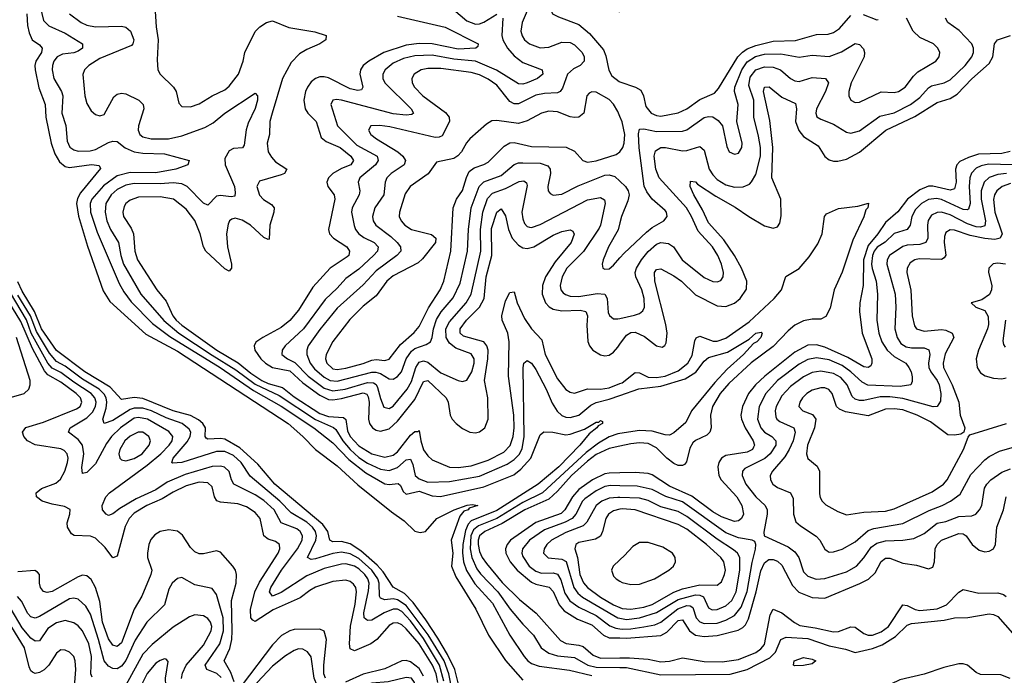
# Model space of a CAD drawing. Header units: inches. Extents: x 501365 to 657855, y 482276 to 547543.
# Tile 20 of 256: x 517219 to 521781, y 500103 to 503143. Entities that reach past the tile are written whole.
import ezdxf

# ---------------------------------------------------------------- set-up
doc = ezdxf.new("R2010")
doc.units = ezdxf.units.IN
doc.header["$MEASUREMENT"] = 0
doc.layers.add('A5510', color=7, linetype='Continuous')
doc.layers.add('A5520', color=7, linetype='Continuous')

msp = doc.modelspace()

# ---------------------------------------------------------------- linework, layer by layer
at = {"layer": 'A5510', "color": 5}
for points, elevation in [([(520000, 503176.8), (519930, 503214.8), (519858.4, 503278.4), (519821.7, 503321.7), (519810, 503342.4), (519790, 503356.2), (519770, 503342), (519730, 503298.1), (519695.9, 503250), (519680.1, 503210), (519679.7, 503190), (519687.6, 503170), (519715.1, 503155.1), (519810, 503120.7), (519859.3, 503079.3), (519923.5, 503003.5), (519935.1, 502975.1), (519948.8, 502908.8), (519962.4, 502882.4), (519995.6, 502855.6), (520000, 502854.1)], 1780), ([(519631.8, 503330), (519547.4, 503130), (519541.3, 503090), (519547.5, 503067.5), (519558.4, 503050), (519580.2, 503030), (519630, 503011.8), (519670, 503015.9), (519730, 503037.9), (519770, 503037.1), (519790, 503026.8), (519824.6, 502990), (519834, 502970), (519834, 502950), (519815.3, 502930), (519784.8, 502915.2), (519757.6, 502890), (519734.1, 502825.9), (519723.2, 502810), (519710, 502802.9), (519650, 502800.5), (519610, 502792.2), (519530, 502752.2), (519510, 502753.3), (519490, 502762.8), (519430, 502839), (519390, 502867.3), (519350, 502886.3), (519310, 502897.6), (519170, 502916.3), (519110, 502916.1), (519079.5, 502910), (519045.8, 502890), (519035.8, 502870), (519037.7, 502850), (519047.5, 502830), (519086, 502790), (519192.5, 502712.5), (519209.5, 502690), (519210.8, 502670), (519175.7, 502604.3), (519162.7, 502597.3), (519144, 502596), (518933.6, 502646.4), (518887.6, 502652.4), (518846, 502650), (518834.9, 502630), (518846.5, 502610), (518871.3, 502590), (518970.7, 502530.7), (518994.8, 502510), (519006.4, 502490), (519001, 502470), (518939.8, 502430), (518920.1, 502410), (518911.8, 502390), (518906, 502330), (518864.7, 502270), (518854.2, 502230), (518857.1, 502210), (518868.4, 502190), (518938.3, 502138.3), (518968.5, 502110), (518983.9, 502090), (518985, 502070), (518966.4, 502050), (518870, 501979.1), (518810, 501913.2), (518690, 501805.8), (518610, 501707), (518556, 501630), (518549.1, 501610), (518549.2, 501590), (518564.6, 501550), (518584.3, 501524.3), (518630, 501484.7), (518657.4, 501470), (518690, 501466.2), (518850, 501509.1), (518869.1, 501509.1), (518890, 501502.1), (518930, 501477.7), (518950, 501476.9), (518970, 501488.4), (518987.2, 501510), (519009.9, 501570), (519034.3, 501605.7), (519050, 501618.5), (519102.5, 501637.5), (519121.7, 501650), (519130.6, 501669.4), (519136.6, 501710), (519150, 501752.1), (519172.2, 501787.8), (519226.5, 501853.5), (519259.3, 501920.7), (519293.2, 502070), (519298.4, 502170), (519310.3, 502270), (519347.7, 502370), (519369, 502391), (519450, 502419.9), (519510, 502471.5), (519530, 502478.7), (519550, 502479.7), (519630, 502478.2), (519665.4, 502465.4), (519676.8, 502450), (519677.9, 502430), (519665.1, 502370), (519667.1, 502350), (519676.9, 502336.9), (519690, 502329.4), (519730, 502333.5), (519806.9, 502373.1), (519930, 502422), (519950, 502424), (519976, 502416), (520000, 502393.6)], 1760), ([(517308.1, 503230), (517330, 503138.2), (517354.6, 503114.6), (517430, 503080.3), (517509.2, 503030), (517510.2, 503010), (517490, 502997.2), (517470, 502989.5), (517416.8, 502983.2), (517393.3, 502970), (517377.6, 502950), (517371.1, 502930), (517369.6, 502910), (517377.4, 502870), (517411.9, 502810), (517418.8, 502790), (517413.5, 502710), (517432.3, 502652.3), (517438.8, 502578.8), (517451.6, 502551.6), (517470, 502538.9), (517490, 502533.1), (517545.9, 502534.1), (517570, 502541.2), (517630, 502573.1), (517650, 502579.8), (517670, 502578.4), (517707.9, 502547.9), (517750, 502529.4), (517790, 502523.5), (517890, 502520.1), (518004, 502490), (517998, 502470), (517942.4, 502450), (517850, 502432.6), (517730, 502434.6), (517670, 502418.3), (517607.2, 502372.8), (517552.5, 502310), (517545.1, 502290), (517546.5, 502250), (517578, 502158), (517679.8, 501919.8), (517700.8, 501880.8), (517734.7, 501834.7), (517834.5, 501734.5), (517914.1, 501674.1), (518148.4, 501530), (518302.9, 501422.9), (518430, 501350.9), (518581, 501250), (518670, 501181.4), (518743.2, 501103.2), (518821.9, 501041.9), (518910, 500991), (518930, 500987.9), (518973, 500993), (518982.9, 500982.9), (518995.2, 500955.2), (519010, 500942.7), (519070, 500957.1), (519130, 500935), (519168.4, 500931.6), (519370, 500977.8), (519507.6, 501032.4), (519541.4, 501058.6), (519587.5, 501110), (519630, 501218.4), (519648, 501232), (519689.2, 501230.8), (519750, 501218.7), (519770, 501220.8), (519836.3, 501243.7), (519890, 501276.5), (519902.4, 501277.6), (519910, 501284), (519919.3, 501279.3), (519919.3, 501270), (519899.6, 501260.4), (519892.6, 501250), (519857, 501223), (519814.4, 501170), (519716.1, 501070), (519621.5, 500990), (519430, 500867.9), (519310, 500818.7), (519296.4, 500803.6), (519284.7, 500775.3), (519272.3, 500710), (519270.6, 500670.6), (519274.4, 500630), (519289, 500589), (519327.8, 500527.8), (519410, 500438.1), (519490, 500290.1), (519556.3, 500190), (519572.7, 500170), (519590, 500157.6), (519625.7, 500145.7), (519767, 500127), (519870, 500103.1)], 1640), ([(517252.3, 503170), (517255.3, 503115.3), (517262.1, 503082.1), (517276.9, 503050), (517310, 503026), (517322.4, 503010), (517319.6, 502990), (517294.3, 502950), (517288.7, 502930), (517290.1, 502910), (517306.9, 502826.9), (517337.2, 502750), (517340.2, 502690), (517364.4, 502570), (517381.5, 502521.5), (517403.9, 502483.9), (517430, 502461.3), (517450, 502456.9), (517551.8, 502471.8), (517586.4, 502466.4), (517592.7, 502452.7), (517500.5, 502339.5), (517486.6, 502313.4), (517482.7, 502290), (517491.1, 502231.1), (517533, 502093), (517606.2, 501886.2), (517636.2, 501836.2), (517804.1, 501684.1), (517950, 501605.7), (518463, 501270), (518531, 501210), (518590.2, 501150), (518690, 501074.3), (518786.1, 500986.1), (518941.2, 500861.2), (518999.7, 500819.7), (519050, 500772.2), (519074.7, 500765.3), (519099, 500770), (519152, 500830), (519231.6, 500870), (519292.8, 500892.8), (519315.1, 500895.1), (519342, 500890), (519301.6, 500878.4), (519296.5, 500870), (519276.4, 500863.6), (519258.5, 500841.5), (519217.8, 500730), (519225.9, 500670), (519219.8, 500610), (519240.3, 500560.3), (519331.8, 500410), (519391.5, 500290), (519470, 500171.3), (519550, 500081.3)], 1620), ([(517449.3, 503170), (517503.8, 503130), (517530, 503117.3), (517570, 503109.3), (517690, 503112.3), (517710, 503108), (517732.3, 503090), (517747.8, 503050), (517743.6, 503030), (517736.7, 503023.3), (517590, 502963.1), (517538.6, 502930), (517518.6, 502910), (517510.8, 502889.2), (517521, 502790), (517530, 502754), (517550, 502720.2), (517570, 502702.9), (517590, 502696.2), (517610, 502703.6), (517654.5, 502785.5), (517670, 502797.4), (517690, 502801.7), (517710, 502798.3), (517770.2, 502770), (517790.9, 502750), (517793.4, 502730), (517768.9, 502650), (517768.1, 502630), (517775.5, 502610), (517790, 502599.8), (517827.3, 502590), (517909, 502590), (517970, 502603.8), (518077.1, 502642.9), (518115.2, 502664.8), (518170, 502709.3), (518310, 502802.4), (518321.3, 502790), (518320.7, 502770), (518310.2, 502730.2), (518277.4, 502662.6), (518267.5, 502632.5), (518259.7, 502560.3), (518250.7, 502549.3), (518210, 502546.2), (518190, 502535), (518170, 502499.6), (518170.9, 502469.1), (518213.4, 502370), (518217.9, 502342.1), (518215, 502325), (518198.6, 502321.4), (518150, 502327.2), (518130, 502325), (518090, 502282.3), (518070, 502292.7), (517994.5, 502370), (517970, 502382.1), (517930, 502386.3), (517870, 502381.9), (517750, 502383.9), (517710, 502376.1), (517670, 502355.3), (517642.3, 502330), (517618.5, 502290), (517615.3, 502250), (517622.7, 502210), (517639.9, 502170), (517677, 502110), (517687, 502050), (517700.2, 502010), (517780.3, 501870), (517887.4, 501747.4), (517956.9, 501690), (518110, 501586.7), (518220.1, 501520.1), (518310, 501453.6), (518420.4, 501400.4), (518590, 501288.6), (518672.7, 501252.7), (518683, 501243), (518715.7, 501190), (518750, 501149.8), (518790, 501113.7), (518830, 501086.9), (518890, 501059.2), (518930, 501053), (518970, 501067), (519010, 501101.6), (519030, 501105.8), (519040.7, 501080.7), (519051.2, 501030), (519070, 501014.1), (519110, 500998.3), (519210, 501001.4), (519350, 501026.6), (519477.5, 501082.5), (519510, 501104.4), (519532.7, 501127.3), (519546.4, 501153.6), (519555.9, 501210), (519551.5, 501528.5), (519554, 501550), (519570, 501563.2), (519590, 501550.2), (519610, 501521.2), (519657.8, 501430), (519685.6, 501365.6), (519708.6, 501328.6), (519730, 501307.6), (519750, 501299.4), (519770, 501297.9), (519810, 501309.3), (519865.1, 501354.9), (519890, 501367.5), (519950, 501383), (520000, 501400.7)], 1660), ([(517844.6, 503204.6), (517850.9, 503110), (517860.4, 503050), (517855.8, 502955.8), (517859.6, 502910), (517870.3, 502890), (517932.2, 502830), (517944.5, 502810), (517955.6, 502755.6), (517970, 502740.4), (518010, 502739), (518050, 502753), (518110, 502790.2), (518170, 502818.1), (518190, 502833.8), (518233.3, 502890), (518254, 502950), (518262.5, 502990), (518310, 503088.2), (518331.5, 503110), (518362, 503130), (518390, 503137.3), (518466.5, 503106.5), (518586.6, 503086.6), (518639.3, 503070), (518637.1, 503050), (518608.9, 503030), (518550, 503004.9), (518515.3, 502984.7), (518476.5, 502943.5), (518436.8, 502870), (518387.9, 502710), (518378.3, 502670), (518375.8, 502610), (518365.5, 502570), (518370.7, 502530), (518384.9, 502504.9), (518404.3, 502484.3), (518456.9, 502450), (518445.5, 502430), (518430, 502422.7), (518330, 502394.8), (518317.5, 502370), (518330, 502329.3), (518349, 502309), (518385.4, 502285.4), (518398, 502270), (518396.3, 502250), (518377.8, 502190), (518374.1, 502125.9), (518370, 502123.9), (518350, 502133.6), (518287.6, 502190), (518250, 502213.8), (518218, 502222), (518201.5, 502218.5), (518190.6, 502209.4), (518184.7, 502195.3), (518177, 502150), (518182.2, 502090), (518200.2, 502010), (518200.3, 501990), (518190, 501976.2), (518170, 501987.3), (518081.4, 502070), (518070.9, 502090), (518055.6, 502150), (518030, 502211.4), (517990, 502265), (517930.8, 502310), (517870, 502320.9), (517770, 502320.5), (517730, 502306.4), (517710.8, 502290), (517703.5, 502276.5), (517697.3, 502250), (517700.1, 502230), (517736, 502176), (517746.3, 502150), (517752.9, 502070), (517764.9, 502030), (517853.6, 501890), (517897.2, 501837.2), (517928.4, 501770), (517944.5, 501750), (517970, 501727), (518132.4, 501610), (518231.7, 501551.7), (518290, 501504.4), (518341.4, 501470), (518370, 501456.2), (518437, 501437), (518490, 501394.9), (518610, 501317.6), (518650, 501303.8), (518718.5, 501298.5), (518729.5, 501289.5), (518737.4, 501237.4), (518750.1, 501210), (518790, 501167.3), (518850, 501129.5), (518910, 501114.4), (518950, 501123.6), (518970, 501139.3), (519030, 501216), (519050, 501234.3), (519065.8, 501234.2), (519070, 501238.4), (519076.7, 501190), (519089.1, 501149.1), (519110, 501120.1), (519130, 501102.6), (519210, 501068.9), (519250, 501067.2), (519310, 501074.5), (519390, 501100.5), (519461.6, 501138.4), (519490.6, 501169.4), (519504.9, 501210), (519509.2, 501250), (519508.1, 501310), (519483.5, 501490), (519486.3, 501650), (519480.5, 501690), (519454.9, 501750), (519453.4, 501770), (519470, 501839.3), (519490, 501878.6), (519510, 501881.1), (519523.5, 501830), (519558.1, 501758.1), (519590, 501710), (519638.6, 501658.6), (519653.8, 501590), (519710, 501477.6), (519750, 501428), (519770, 501415.5), (519790, 501412), (519850, 501431.1), (519910, 501429.2), (519950, 501435.6), (520000, 501455.9)], 1680), ([(519229.2, 503189.2), (519290, 503136.9), (519330, 503122.1), (519350, 503122.8), (519369.5, 503130.5), (519430, 503167.6)], 1740), ([(518970, 503159.6), (519190, 503107.6), (519342.6, 503030), (519342, 503018), (519332, 503010), (519250, 503005.6), (519130, 503030.8), (519070, 503031.8), (519010, 503025), (518905.8, 502990), (518835.8, 502950), (518810.1, 502930), (518797.3, 502910), (518794.2, 502890), (518809.3, 502830), (518802.2, 502817.8), (518786.2, 502813.8), (518750, 502822.7), (518650, 502872.4), (518630, 502877.8), (518610, 502877.4), (518589.8, 502870.2), (518570, 502854.6), (518551.9, 502830), (518543.3, 502810), (518536.1, 502770), (518541.7, 502730), (518553.3, 502710), (518592.7, 502670), (518616, 502596), (518638.5, 502578.5), (518703.8, 502550), (518753.5, 502510), (518764.8, 502490), (518753.2, 502470), (518710, 502453.1), (518669.5, 502430), (518648.9, 502410), (518641.2, 502390), (518647.2, 502370), (518675.9, 502330), (518678.8, 502310), (518650.1, 502170), (518654, 502150), (518673.5, 502130), (518734.3, 502090), (518746.8, 502070), (518743.2, 502050), (518736.6, 502043.4), (518657.2, 501990), (518576.7, 501903.3), (518510, 501796.2), (518470, 501747.5), (518430, 501715.6), (518344.7, 501670), (518313, 501647), (518304.6, 501630), (518309, 501610), (518336.5, 501570), (518357.2, 501550), (518390.2, 501530), (518470, 501514.9), (518530, 501458.5), (518610, 501401.5), (518650, 501382.3), (518670, 501380.3), (518710, 501385.8), (518810, 501413.3), (518827, 501407), (518833.9, 501393.9), (518837.7, 501370), (518835.2, 501290), (518839.9, 501270), (518853.4, 501250), (518870, 501239.2), (518890, 501234.8), (518930, 501246.1), (518970, 501281), (519050, 501382.2), (519090, 501465.3), (519110, 501470.6), (519194.7, 501390), (519203.6, 501370), (519213.5, 501310), (519223.3, 501290), (519240.9, 501270), (519270, 501246.9), (519304.9, 501230), (519330, 501227.5), (519350, 501232.1), (519373.5, 501250), (519389.9, 501290.1), (519388.1, 501390), (519372.2, 501470), (519388.3, 501570), (519388.7, 501610), (519383.1, 501630), (519368.9, 501648.9), (519275.4, 501675.4), (519259.9, 501690), (519259.5, 501710), (519288.9, 501750), (519349.2, 501810), (519370.8, 501850), (519379.8, 501950), (519405.9, 502050), (519405.2, 502174.8), (519430, 502250.2), (519450, 502266.3), (519470, 502232.7), (519483.4, 502170), (519499.9, 502130), (519530, 502096.9), (519550, 502085.3), (519570, 502081.8), (519601.6, 502090), (519690, 502143), (519730, 502161), (519769.2, 502169.2), (519782, 502162), (519787.9, 502147.9), (519773.6, 502110), (519699.9, 502020.1), (519654.4, 501950), (519641.3, 501910), (519639.7, 501870), (519655.2, 501830), (519671.5, 501811.5), (519690, 501800.7), (519730, 501792.3), (519816.3, 501796.3), (519842, 501790), (519850.1, 501770), (519846.7, 501726.7), (519850.7, 501650.7), (519858.6, 501630), (519874.7, 501610), (519910, 501588.3), (519930, 501584.2), (519950, 501587.8), (519970, 501601.9), (519990, 501624.1), (520000, 501638.2)], 1720), ([(519457.6, 503150), (519452.8, 503070), (519457.2, 503050), (519479.6, 503010), (519510, 502974.6), (519550, 502944.2), (519639, 502910), (519642.6, 502890), (519617.8, 502870), (519570.2, 502850), (519550, 502844.2), (519530, 502844.9), (519428.1, 502908.1), (519330, 502950), (519230, 502960.2), (519130, 502978.1), (519050, 502975.7), (518997.7, 502962.3), (518950, 502940.8), (518912.1, 502910), (518901.9, 502890), (518901.6, 502870), (518910.7, 502850), (519032.3, 502730), (519043.2, 502710), (519036.4, 502703.6), (519010, 502700.4), (518950, 502706.3), (518710, 502769.9), (518687.3, 502772.7), (518670, 502769.6), (518660.2, 502750), (518690.7, 502650), (518780.7, 502560.7), (518875.9, 502510), (518880.4, 502490), (518866.9, 502470), (518795.5, 502410), (518786.7, 502390), (518795, 502350), (518791.9, 502330), (518759.6, 502270), (518756.3, 502250), (518768.6, 502188.6), (518775.2, 502170), (518789.5, 502150), (518813.3, 502133.3), (518861.9, 502110), (518879.8, 502090), (518876.4, 502070), (518858.1, 502050), (518790, 501986.7), (518730, 501943.6), (518690, 501897.3), (518634.3, 501845.7), (518534.1, 501710), (518448.8, 501630), (518434.6, 501610), (518433.2, 501590), (518459.7, 501570), (518493.8, 501553.8), (518555.3, 501490), (518630, 501434.1), (518670, 501421.4), (518727.2, 501430), (518830, 501460.3), (518858.8, 501458.8), (518871, 501451), (518877.4, 501437.4), (518890, 501386.3), (518906.8, 501346.8), (518930, 501339.5), (518950, 501351.5), (519014.6, 501430), (519034.2, 501465.8), (519054.2, 501530), (519070, 501554.8), (519090, 501560.6), (519110, 501555), (519170, 501505.1), (519250, 501469.5), (519270, 501464.6), (519290, 501471.9), (519314.2, 501510), (519325, 501550), (519324.2, 501570), (519310, 501594), (519239.9, 501619.9), (519210, 501643.7), (519195.5, 501670), (519193.6, 501710), (519210, 501742.1), (519287.5, 501830), (519310.3, 501870), (519355.3, 502070), (519354.1, 502170), (519364.3, 502250), (519386.6, 502313.4), (519410, 502338.9), (519470, 502359.6), (519532.8, 502392.8), (519555, 502395), (519566.5, 502386.5), (519570, 502374), (519546, 502250), (519550, 502219.3), (519558.5, 502198.5), (519570, 502183.5), (519580.7, 502180.7), (519590, 502178.8), (519630, 502193.3), (519850, 502307.2), (519910, 502317.6), (519927.7, 502307.7), (519932, 502290), (519910.5, 502190), (519903.7, 502176.3), (519831.4, 502068.6), (519753.7, 501990), (519731.5, 501950), (519722.6, 501910), (519726.6, 501890), (519736.9, 501876.9), (519748, 501868), (519770, 501860.8), (519810, 501858.8), (519894, 501874), (519929.6, 501869.6), (519941.5, 501850), (519945, 501785), (519950.8, 501770.8), (519970, 501756.2), (519990, 501755.9), (520000, 501758.1)], 1740), ([(520000, 502693.6), (519990, 502717.4), (519970, 502750.7), (519950, 502772.5), (519890, 502806.8), (519870, 502808.6), (519857.5, 502802.5), (519845.8, 502790), (519832.8, 502710), (519808.8, 502691.2), (519790, 502688.6), (519770, 502692.4), (519710, 502715), (519670, 502718.7), (519636, 502710), (519570, 502673.1), (519530, 502662), (519430, 502675.5), (519406.4, 502673.6), (519381.1, 502658.9), (519305, 502590), (519288.8, 502571.2), (519266.4, 502530), (519249.2, 502510.8), (519230, 502499.9), (519150, 502481.6), (519111.9, 502428.1), (519027.8, 502370), (519005.1, 502334.9), (518978.1, 502250), (518977.6, 502230), (518985.7, 502210), (519003.8, 502190), (519034.6, 502170), (519127.1, 502147.1), (519147.4, 502130), (519145.8, 502110), (519085.7, 502034.3), (519064.9, 502015.1), (518950, 501954.7), (518919.5, 501930), (518870, 501863.2), (518810, 501813.9), (518747.9, 501752.1), (518669.7, 501650.3), (518638.2, 501590), (518635.9, 501570), (518642.6, 501550), (518670, 501524.6), (518690, 501520.6), (518730, 501526.9), (518810, 501548.9), (518850, 501564.7), (518870, 501567.8), (518910, 501563.4), (518930, 501568.6), (518983.4, 501636.6), (519047.2, 501692.8), (519070, 501720.1), (519112.7, 501807.3), (519167.7, 501890), (519183.7, 501930), (519215.7, 502070), (519227.7, 502270), (519242.8, 502310), (519270, 502351.3), (519288.4, 502411.6), (519301.7, 502438.3), (519324, 502456), (519370, 502471.3), (519390, 502482.7), (519463.5, 502556.5), (519490, 502571.6), (519510, 502573.9), (519590, 502555.1), (519751, 502551), (519790, 502533.5), (519827.4, 502490), (519850, 502482.7), (519890, 502488.7), (519982.2, 502517.8), (519999.4, 502530), (520000, 502530.8)], 1780), ([(520000, 502201.2), (519991.8, 502168.2), (519947.2, 502090), (519922.8, 502030), (519918, 502010), (519920.7, 501990), (519930, 501985.7), (519950, 501988), (519970, 502004.2), (520000, 502038.7)], 1760), ([(519250, 500068.6), (519234.4, 500130), (519200.4, 500200.4), (519156.2, 500276.2), (519101, 500361), (519041.2, 500441.2), (519002.1, 500482.1), (518950, 500511.9), (518903.5, 500583.5), (518874.7, 500614.7), (518800.2, 500680.2), (518750, 500712.3), (518710, 500723.5), (518670, 500721.8), (518655.6, 500730), (518646.5, 500770), (518623.2, 500803.2), (518401.7, 500990), (518322, 501082), (518238.4, 501158.4), (518170, 501197.6), (518150, 501201.3), (518090, 501198.5), (518082.2, 501202.2), (518077.8, 501210), (518079.5, 501250), (518068, 501270), (518047.9, 501287.9), (518010, 501307.5), (517930, 501329.7), (517790, 501386.6), (517750, 501391.8), (517690, 501382.5), (517638.7, 501438.7), (517521.1, 501510), (517390, 501608.9), (517320.6, 501710), (517288.2, 501790), (517230, 501884), (517210, 501926.7)], 1620), ([(519156.2, 500070), (519148.3, 500110), (519132, 500150), (519070, 500250), (519010, 500319.2), (518990, 500337.1), (518970, 500347.3), (518950, 500345.7), (518930, 500334.7), (518873.7, 500270), (518845.5, 500250), (518770, 500217.4), (518750, 500226.4), (518746.2, 500250), (518751.6, 500331.6), (518773.7, 500433.7), (518779.4, 500490), (518775.7, 500510), (518766, 500526), (518750, 500538), (518730, 500543.7), (518670, 500538.5), (518590, 500512.2), (518562.9, 500497.1), (518517.8, 500462.2), (518392.7, 500407.3), (518310, 500352.7), (518298.6, 500358.6), (518289.4, 500369.4), (518288.2, 500408.2), (518309, 500490), (518330, 500534.7), (518415.8, 500670), (518424.7, 500690), (518422.3, 500710), (518403.7, 500723.7), (518370, 500734.9), (518349.9, 500749.9), (518332.5, 500830), (518310, 500858.7), (518270, 500883.7), (518230, 500897.7), (518150, 500905.8), (518132.4, 500912.4), (518122.1, 500930), (518110, 500976.8), (518090, 500995.9), (518050, 500998.5), (517990, 500981.9), (517930, 500952.5), (517879.1, 500920.9), (517808.5, 500890), (517750, 500854.3), (517726.7, 500830), (517706.9, 500793.1), (517670, 500656.4), (517650, 500647.6), (517615.6, 500695.6), (517570, 500739.5), (517547.7, 500747.7), (517471.3, 500751.3), (517459.7, 500759.7), (517439.8, 500790), (517439.5, 500810), (517451.2, 500850), (517452.3, 500872.3), (517426.4, 500886.4), (517370, 500896.2), (517323.1, 500910), (517297.4, 500930), (517295.3, 500950), (517319.7, 500970), (517386.7, 500993.3), (517407.8, 501012.2), (517427.7, 501050), (517440.6, 501090), (517443, 501110), (517439.2, 501130), (517425.7, 501145.7), (517410, 501153), (517290, 501171.1), (517255.3, 501190), (517238.2, 501210), (517231.3, 501230), (517247.6, 501252.4), (517330, 501276.8), (517482.1, 501337.9), (517498.6, 501350), (517507.2, 501370), (517499.9, 501390), (517480.1, 501410), (517410, 501462.3), (517350, 501497), (517334.4, 501514.4), (517279, 501619), (517223.6, 501743.6), (517147.1, 501870)], 1680), ([(519184.2, 500075.8), (519164.3, 500150), (519090, 500274.2), (519030, 500356), (518990, 500399.2), (518970, 500409.7), (518950, 500410.4), (518907.4, 500392.6), (518850, 500359.7), (518830, 500357.4), (518815, 500370), (518813, 500393), (518835.4, 500495.4), (518838, 500530), (518831.8, 500550), (518818.6, 500570), (518790, 500597.2), (518770, 500609.6), (518730, 500619.6), (518710, 500619), (518630, 500598.8), (518550, 500564), (518430, 500487.3), (518389.7, 500470), (518376.4, 500490), (518383, 500510), (518432, 500590), (518506.2, 500690), (518527.1, 500730), (518529, 500750), (518519.1, 500770), (518502.6, 500782.6), (518430.8, 500810.8), (518397.2, 500870), (518350, 500914.1), (518310, 500939.9), (518210.6, 500990), (518199.7, 501010), (518188.9, 501048.9), (518167.9, 501067.9), (518150, 501073.6), (518110, 501071.2), (517985, 501035), (517901.6, 500998.4), (517850, 500963.1), (517759.1, 500920.9), (517682.7, 500877.3), (517650, 500851.6), (517630, 500844), (517619.7, 500850), (517603.2, 500870), (517601.3, 500890), (517617.5, 500930), (517634.6, 500950), (517810, 501077.7), (517872.9, 501130), (517912.2, 501170), (517924.6, 501190), (517927.8, 501210), (517910, 501234.1), (517810.4, 501290), (517770, 501298.9), (517750, 501294.8), (517686.3, 501250), (517644.1, 501210), (517621.4, 501178.6), (517570, 501083.4), (517530, 501042.9), (517510, 501038.4), (517507.2, 501067.1), (517516, 501130), (517510.3, 501170), (517490, 501197), (517445.3, 501230), (517452.2, 501250), (517530, 501297.2), (517556.2, 501323.8), (517570.5, 501350), (517572.6, 501370), (517566.9, 501390), (517550, 501410.4), (517470, 501461.8), (517410, 501506.8), (517370, 501527.3), (517349.6, 501549.6), (517272.2, 501690), (517250, 501751.1), (517175.7, 501875.7)], 1660), ([(519227.1, 500010), (519207.2, 500110), (519184.9, 500170), (519111.2, 500291.2), (519010, 500426.7), (518970, 500453.7), (518950, 500457.3), (518910, 500453.6), (518890, 500461.3), (518885.3, 500470), (518885, 500530), (518879, 500550), (518850.4, 500590.4), (518790, 500644.4), (518750, 500666.8), (518710, 500674), (518670, 500667.7), (518590, 500643.3), (518570, 500640.4), (518551.8, 500650), (518591.6, 500730), (518594.2, 500750), (518588.8, 500770), (518575.5, 500790), (518550, 500813.2), (518476.5, 500856.5), (518424.3, 500910), (518286.4, 501026.4), (518244.8, 501090), (518210, 501122.9), (518170, 501140.7), (518130, 501141), (517970.5, 501090.5), (517927.5, 501087.5), (517924, 501090), (517929.4, 501110), (517994.6, 501185.4), (518008.6, 501210), (518011.7, 501230), (518004.7, 501244.7), (517971.8, 501270), (517896.8, 501296.8), (517829.3, 501330), (517790, 501342.2), (517750, 501342.3), (517730, 501335), (517650, 501284.9), (517610, 501271.2), (517603.6, 501290), (517618.9, 501341.1), (517622.3, 501370), (517618.9, 501390), (517610, 501406.4), (517587.2, 501430), (517510, 501475.7), (517430, 501535.9), (517390, 501558.1), (517356.8, 501596.8), (517296.9, 501696.9), (517269.4, 501770), (517210, 501865.2)], 1640), ([(517170, 501389.4), (517239, 501410), (517261.8, 501430), (517268.1, 501450), (517266.7, 501470), (517204, 501670)], 1720), ([(520000, 501224.7), (519990, 501223.2), (519950, 501209.2), (519900.5, 501179.5), (519843.1, 501136.9), (519641.4, 500950), (519550, 500904.2), (519430, 500830.5), (519344.2, 500795.8), (519322, 500778), (519309.4, 500750), (519306, 500690), (519313.3, 500650), (519337.1, 500597.1), (519353.3, 500573.3), (519434.2, 500490), (519490.7, 500410.7), (519550, 500340.5), (519599.5, 500290), (519635.1, 500230), (519670, 500205.5), (519710, 500194.3), (519790, 500186.6), (519850.8, 500150.8), (519890, 500140.6), (520000, 500139.4)], 1660), ([(520000, 501166), (519950, 501155.2), (519890, 501126.6), (519850, 501096.8), (519775.3, 501030), (519710, 500956.8), (519670, 500919.6), (519558.6, 500870), (519453.6, 500806.4), (519373.3, 500770), (519348.9, 500750), (519343, 500730), (519343.4, 500710), (519350, 500676.6), (519361.7, 500650), (519381, 500621), (519454.3, 500534.3), (519534.2, 500454.2), (519612.1, 500392.1), (519724.5, 500264.5), (519751.4, 500251.4), (519810, 500243.7), (519830, 500236.6), (519876, 500196), (519910, 500182.2), (520000, 500183.8)], 1680), ([(520000, 501041.8), (519950, 501040.9), (519930, 501037), (519872.1, 501010), (519810, 500964.4), (519780.1, 500930), (519744.7, 500870), (519727.3, 500852.7), (519610, 500811.2), (519493.4, 500730), (519477.2, 500710), (519470.5, 500690), (519471.5, 500670), (519490.7, 500630), (519524, 500590), (519590, 500535.6), (519610, 500525.9), (519671.4, 500511.4), (519690, 500491.2), (519717.6, 500430), (519741.8, 500401.8), (519803, 500363), (519870, 500336.6), (519923.9, 500290), (519950, 500277.5), (520000, 500276.3)], 1720), ([(520000, 500981.9), (519956.9, 500983.1), (519930, 500978.7), (519890, 500959.2), (519838, 500922), (519827, 500910), (519796.2, 500850), (519779.1, 500830), (519746.5, 500813.5), (519650, 500778), (519580.6, 500730), (519548.4, 500690), (519545.8, 500670), (519550, 500654.6), (519579.9, 500610), (519610, 500586.6), (519636.6, 500576.6), (519690, 500578.2), (519710, 500571.7), (519725.5, 500545.5), (519744, 500484), (519767.9, 500447.9), (519810, 500419.2), (519890, 500380.2), (519953.2, 500333.2), (519981.6, 500321.6), (520000, 500319)], 1740), ([(520000, 500927.3), (519990, 500927.7), (519950, 500923.9), (519915.6, 500910), (519889.8, 500890.2), (519846.6, 500813.4), (519830, 500796.7), (519750, 500766), (519682.2, 500730), (519661, 500710), (519649, 500690), (519646.4, 500670), (519667.9, 500647.9), (519730, 500641.1), (519750.2, 500630.2), (519786, 500510), (519804.3, 500484.3), (519826.3, 500466.3), (519990, 500369.8), (520000, 500367.8)], 1760), ([(520000, 500872.8), (519970, 500865.1), (519947.5, 500850), (519934.3, 500830), (519919.7, 500770), (519910, 500748.8), (519886.1, 500733.9), (519810, 500718.8), (519796, 500710), (519791.2, 500690), (519802.8, 500650), (519813.8, 500570), (519831.8, 500531.8), (519850, 500510.1), (519910, 500465.3), (519970.1, 500430), (520000, 500417.5)], 1780), ([(518212.9, 500072.9), (518196.7, 500116.7), (518165.7, 500170), (518192.2, 500227.8), (518201.2, 500270), (518203.9, 500310), (518199.8, 500450), (518222.1, 500530), (518223.5, 500570), (518218.4, 500590), (518206.6, 500610), (518150, 500673.5), (518130, 500680.4), (518070, 500665.7), (518050, 500666.9), (518030, 500676), (518010, 500696.2), (517973.5, 500753.5), (517950, 500771.1), (517910, 500778.2), (517870, 500770.4), (517844.7, 500755.3), (517827, 500733), (517817.8, 500710), (517810.5, 500670), (517811.6, 500650), (517830.8, 500590), (517827.2, 500570), (517785.1, 500470), (517749.1, 500410), (517690, 500253.9), (517670, 500236.2), (517650, 500242.3), (517630, 500272.3), (517603.1, 500350), (517590, 500445.7), (517570.2, 500510.2), (517550, 500547.4), (517530, 500564.6), (517510, 500567.3), (517490, 500560.4), (517370, 500491.3), (517346.7, 500486.7), (517330, 500492), (517315.6, 500510), (517310.8, 500530), (517310.9, 500570), (517302.2, 500582.2), (517289.3, 500589.3), (517210, 500583.5)], 1720), ([(520000, 500639.2), (519968.1, 500610), (519960.1, 500590), (519970, 500563.2), (519981.9, 500550), (520000, 500539.1)], 1820), ([(518152.6, 500092.6), (518131.8, 500111.8), (518086, 500130), (518079, 500150), (518146.8, 500250), (518163.4, 500310), (518161.1, 500370), (518130, 500478.4), (518110, 500505.3), (518030, 500522), (517970, 500556.5), (517950, 500551.8), (517925.7, 500530), (517910, 500502.4), (517890.1, 500430), (517808.4, 500350), (517754.2, 500265.8), (517710, 500172.6), (517690, 500145.4), (517670, 500133.7), (517650, 500135.5), (517630, 500145.8), (517610.5, 500170.5), (517584.1, 500270), (517546.4, 500386.4), (517524.6, 500424.6), (517490, 500456.2), (517470, 500460.9), (517450, 500457.3), (517310, 500376.2), (517290, 500368.8), (517270, 500374), (517257.2, 500390), (517227.8, 500447.8), (517209.2, 500469.2)], 1740), ([(517554.6, 500094.6), (517548.5, 500110), (517551, 500190), (517538.6, 500250), (517510, 500309.1), (517490, 500333.4), (517470, 500347.2), (517430, 500356.7), (517390, 500347.2), (517350, 500319.6), (517310, 500263.2), (517290, 500261.2), (517270, 500275.6), (517230, 500323.1), (517178.8, 500410)], 1760), ([(517616.7, 500000), (517610, 500005), (517570, 500012.5), (517510, 500005.9), (517490, 500013.6), (517478.6, 500030), (517472.9, 500050), (517478.4, 500130), (517475.3, 500170), (517469.8, 500190), (517450, 500210.7), (517430, 500219.4), (517410, 500220.7), (517390, 500206), (517354.4, 500150), (517331.8, 500128.2), (517310, 500116), (517290, 500112.3), (517277.6, 500117.6), (517270, 500123.8), (517262.8, 500142.8), (517241.4, 500230), (517153.9, 500373.9)], 1780), ([(517969.2, 500089.2), (517973.2, 500113.2), (517990.3, 500150), (518070, 500242.5), (518105.7, 500310), (518109.4, 500330), (518103.4, 500350), (518090, 500367.1), (518070, 500378.7), (518030, 500383.8), (518005.6, 500374.4), (517930, 500326.9), (517833.1, 500246.9), (517790, 500201), (517710, 500058.4)], 1760), ([(518635.4, 500090), (518628.6, 500110), (518628.3, 500150), (518640.5, 500270), (518630, 500307.6), (518610, 500317.9), (518490, 500315), (518470, 500309.5), (518432.4, 500287.6), (518390, 500244.4), (518250, 500059.3)], 1720), ([(519035.5, 500000), (519048, 500050), (519048.3, 500070), (519033.6, 500090), (519010, 500093.8), (518926.4, 500073.6), (518850, 500066.8), (518710, 500020.1), (518650, 500023.6), (518617.3, 500037.3), (518596.4, 500056.4), (518583.3, 500090), (518569.5, 500189.5), (518552.4, 500212.4), (518530, 500224.3), (518510, 500225.4), (518490, 500219), (518450, 500193.7), (518390, 500145.5), (518318.5, 500070), (518276.6, 500000)], 1740), ([(517931.3, 500000), (517930, 500001.1), (517907.8, 500030), (517896.5, 500056.5), (517895.1, 500090), (517907.3, 500167.3), (517897.5, 500177.5), (517890, 500179.3), (517870, 500172.5), (517850, 500158.9), (517810, 500111.3), (517770, 500032), (517761.4, 500000)], 1780), ([(519090, 500098.6), (519070, 500134.4), (519030, 500165.3), (519010, 500171.4), (518990, 500171.1), (518910, 500133.1), (518810, 500108.9), (518728.1, 500071.9)], 1720)]:
    msp.add_lwpolyline(points, dxfattribs=dict(at, elevation=elevation))
at = {"layer": 'A5510', "color": 5, "elevation": 1680}
msp.add_lwpolyline([(517767.4, 501230), (517730, 501211.7), (517706.8, 501190), (517683.3, 501150), (517678.7, 501130), (517682.4, 501110), (517690, 501101.5), (517710, 501097.1), (517750, 501108.7), (517785.8, 501130), (517819.5, 501170), (517824.9, 501190), (517817.7, 501210), (517790, 501229.9)], close=True, dxfattribs=at)
at = {"layer": 'A5520', "color": 5}
for points, elevation in [([(520000, 502854.1), (520071.8, 502830), (520096, 502816), (520108.4, 502790), (520120.1, 502740.1), (520144.2, 502710), (520170, 502698.7), (520190, 502696), (520270, 502710.1), (520310, 502730.1), (520370, 502773.2), (520438.4, 502801.6), (520456.7, 502823.3), (520546.9, 502970), (520567.9, 502992.1), (520590, 503006.8), (520630, 503023), (520710, 503042.4), (520814.1, 503045.9), (520910, 503073.6), (520964, 503076), (520990, 503083.1), (521017.7, 503102.3), (521070, 503161.6)], 1780), ([(520000, 502038.7), (520019.2, 502060.8), (520122.3, 502157.7), (520150, 502179.1), (520203.9, 502210), (520218, 502230), (520215.7, 502250), (520210, 502258), (520149.9, 502309.9), (520124.6, 502344.6), (520111.6, 502371.6), (520088.9, 502548.9), (520086.1, 502613.9), (520090, 502635.5), (520110, 502636.8), (520170, 502624.8), (520290, 502625.3), (520310, 502632.7), (520390, 502688.5), (520410, 502694), (520430, 502691.9), (520455.6, 502675.6), (520475.2, 502650), (520494.7, 502554.7), (520506.7, 502530), (520530, 502519.1), (520550, 502524), (520565, 502550), (520566.6, 502570), (520541.1, 502670), (520547.7, 502750), (520531.1, 502810), (520532.1, 502830), (520565.2, 502910), (520590, 502947.1), (520628, 502972), (520670, 502982.3), (520744.8, 502984.8), (520830, 502968.6), (520890, 502978.6), (520970, 502972.6), (521026.7, 502993.3), (521090, 503031.6), (521110, 503028.2), (521128.2, 503008.2), (521133.3, 502990), (521131.3, 502970), (521071, 502850), (521061.1, 502810), (521060.7, 502790), (521069.1, 502770), (521090, 502758.6), (521110, 502759.7), (521210, 502807.6), (521270, 502804.8), (521291.1, 502810), (521321.2, 502830), (521359.4, 502880.6), (521379.8, 502900.2), (521464, 502950), (521479.1, 502970), (521481.5, 502990), (521473.5, 503010), (521452.4, 503030), (521390, 503059.4), (521359.1, 503090), (521327.3, 503150)], 1760), ([(520000, 501758.1), (520067.1, 501772.9), (520090, 501780.1), (520106.6, 501793.4), (520113.1, 501810), (520111.5, 501850), (520101.8, 501890), (520073.1, 501950), (520071.2, 501970), (520076.2, 501990), (520099.5, 502030), (520130, 502067.5), (520170, 502101.8), (520190, 502109.6), (520224.7, 502104.7), (520247.7, 502090), (520287.9, 502030), (520390, 501948.1), (520430, 501928.8), (520450, 501927.9), (520467.1, 501932.9), (520478.9, 501950), (520479.5, 501970), (520469.9, 502010), (520453.5, 502050), (520428.3, 502090), (520363, 502162.9), (520332.1, 502230), (520308, 502270), (520182, 502410), (520165.6, 502450), (520157.8, 502510), (520165.2, 502534.8), (520190, 502549.5), (520210.6, 502550), (520290, 502534.9), (520310, 502536.6), (520370, 502554.6), (520390, 502537.4), (520413.6, 502450), (520430, 502422.8), (520450, 502401.6), (520490, 502376.3), (520530, 502366.8), (520571.6, 502368.4), (520599.5, 502380.5), (520610, 502390.2), (520630, 502425.5), (520650.9, 502510), (520650.5, 502550), (520642.3, 502602.3), (520620.1, 502690), (520619.6, 502770), (520597.6, 502837.6), (520603.8, 502876.2), (520630, 502909.7), (520670, 502923.9), (520710, 502923.1), (520744.3, 502910), (520789.4, 502869.4), (520810, 502859.1), (520830, 502856.8), (520890, 502875), (520952.7, 502870), (520965.6, 502850), (520952.5, 502810), (520910.9, 502730), (520907.3, 502710), (520912.6, 502692.6), (520930, 502681), (520990, 502657.7), (521050, 502620.6), (521070, 502616.8), (521110, 502627.8), (521204.3, 502695.7), (521270, 502711.1), (521345.6, 502750), (521390, 502781.5), (521430, 502827.3), (521444, 502836), (521501.7, 502850), (521530, 502863.7), (521599.4, 502930), (521629.9, 502970), (521637.6, 502990), (521637.8, 503010), (521629.9, 503030), (521571.9, 503091.9), (521519.1, 503130), (521507.7, 503150)], 1740), ([(521127, 503167), (521190, 503142.3), (521196.6, 503143.4)], 1780), ([(520000, 501638.2), (520030, 501680.5), (520050, 501692.6), (520070, 501693.9), (520114, 501674), (520170, 501630.1), (520195, 501625), (520207.8, 501632.2), (520214.7, 501645.3), (520218.6, 501690), (520212.4, 501730), (520160.9, 501930), (520160.2, 501970), (520170, 501984.2), (520190, 501987.9), (520250, 501954.8), (520285.5, 501930), (520350, 501866.4), (520450, 501815.4), (520490, 501812.7), (520530, 501828.8), (520556.9, 501850), (520586.7, 501893.3), (520587.8, 501930), (520563.7, 501990), (520530.3, 502050), (520481.8, 502121.8), (520410, 502200.4), (520381.7, 502261.7), (520341.9, 502330), (520324.7, 502370), (520326.2, 502393.8), (520350, 502391.5), (520359.4, 502379.4), (520443.8, 502323.8), (520534.1, 502274.1), (520597.2, 502230), (520670, 502187.5), (520710, 502176.9), (520730, 502182.3), (520740.9, 502199.1), (520747.1, 502232.9), (520745.7, 502310), (520704.3, 502410), (520709, 502550), (520694.7, 502674.7), (520665.6, 502810), (520669.5, 502830.5), (520690.8, 502830.8), (520750, 502783.8), (520813.7, 502753.7), (520818.7, 502730), (520814.1, 502670), (520828.4, 502628.4), (520850, 502601.2), (520917.9, 502557.9), (520950, 502508.4), (520970, 502493.4), (520990, 502487), (521010, 502486), (521050, 502495.7), (521110, 502528.7), (521232.5, 502630), (521366.4, 502693.6), (521470, 502758.7), (521530, 502777.5), (521562.4, 502797.6), (521630, 502868.4), (521710, 502938.9), (521727.2, 502970), (521735.4, 503030), (521748.5, 503050), (521810, 503069.5)], 1720), ([(520000, 502530.8), (520013.7, 502550), (520020.1, 502570), (520022.2, 502610), (520010, 502669.7), (520000, 502693.6)], 1780), ([(521808.3, 502531.7), (521770, 502521.6), (521660.9, 502519.1), (521615.6, 502504.4), (521574.9, 502485.1), (521560.6, 502470), (521555.3, 502450), (521557.9, 502390), (521550, 502358), (521530, 502352.8), (521450, 502371.4), (521430, 502370.2), (521390, 502353.8), (521332.7, 502310), (521287.7, 502252.3), (521230, 502203), (521195.4, 502150), (521150, 502096.5), (521127.7, 502030), (521126.8, 501910), (521111.3, 501830), (521109.3, 501790), (521122.2, 501690), (521167, 501570), (521166.7, 501550), (521161.6, 501538.4), (521150.1, 501529.9), (521130, 501534.1), (521056.5, 501576.5), (520950, 501624.7), (520910, 501635.2), (520870, 501633.8), (520810, 501600.6), (520671.6, 501490), (520628.3, 501450), (520595.5, 501410), (520568.5, 501350), (520560.8, 501310), (520562.4, 501290), (520580.6, 501250), (520617.2, 501190), (520623.1, 501170), (520619.5, 501160.5), (520614.6, 501150), (520590, 501137.5), (520490, 501121.9), (520470, 501109.9), (520457.5, 501090), (520453, 501070), (520458.3, 501030), (520468.5, 501010), (520541.9, 500930), (520565.1, 500890), (520571.8, 500850), (520563.6, 500830), (520550, 500819.8), (520530, 500816.1), (520470, 500837.9), (520430, 500861.2), (520333.4, 500933.4), (520230, 500980.1), (520150, 501032.4), (520130, 501038.7), (520070, 501043), (520000, 501041.8)], 1720), ([(521872, 502468), (521707.5, 502472.5), (521674.3, 502465.7), (521650, 502453.6), (521628.6, 502431.4), (521620.6, 502410), (521618.2, 502370), (521623.2, 502290), (521615.1, 502264.9), (521610, 502261.5), (521590, 502263.3), (521490, 502308.8), (521466.3, 502313.7), (521430, 502309.2), (521397.1, 502290), (521370, 502262.6), (521352.8, 502230), (521344.1, 502190), (521330.2, 502170), (521270, 502151.2), (521228.5, 502111.5), (521192.4, 502087.6), (521178.3, 502070), (521169.8, 502050), (521166, 502010), (521168.5, 501988.5), (521186.7, 501930), (521193.8, 501870), (521189.7, 501750), (521198.9, 501690), (521213.5, 501650), (521238.5, 501610), (521270, 501581.7), (521323.8, 501550), (521338.5, 501530), (521348.8, 501510), (521353.6, 501486.4), (521354.1, 501465.9), (521347.2, 501450), (521298.2, 501441.8), (521148.3, 501448.3), (521121.6, 501461.6), (521070.3, 501510.3), (521030, 501539.4), (520970, 501565.4), (520910, 501574.5), (520870, 501567.2), (520830, 501546.1), (520730, 501470.7), (520675.6, 501410), (520645.7, 501350), (520637.8, 501290), (520652.3, 501250), (520670, 501230.6), (520703, 501210), (520722.8, 501190), (520722.7, 501170), (520696.1, 501130), (520671, 501109), (520578.5, 501061.5), (520568.4, 501050), (520566.2, 501030), (520583.9, 500990), (520630, 500930.7), (520672.5, 500890), (520682, 500870), (520682.7, 500850), (520667.3, 500767.3), (520668.8, 500750), (520778.6, 500698.6), (520810, 500676.1), (520828.8, 500648.8), (520850, 500583.2), (520870, 500562.3), (520909.7, 500549.7), (520950, 500551.9), (521050, 500582.7), (521095.8, 500610), (521130, 500647.5), (521163.3, 500696.7), (521190, 500716.4), (521230, 500726.1), (521310.8, 500729.2), (521361.8, 500738.2), (521410, 500760.6), (521470, 500808), (521510, 500816.5), (521570, 500839.3), (521630, 500842.3), (521648.4, 500850), (521666.1, 500870), (521676.2, 500890), (521689.6, 500970.4), (521699.6, 500990), (521719.1, 501010), (521770, 501045.6), (521810, 501060.8)], 1740), ([(521790.3, 502429.7), (521750, 502424.9), (521710, 502411.4), (521687.7, 502390), (521673.2, 502350), (521673.9, 502310), (521693, 502210), (521690, 502187.7), (521670, 502180.1), (521650, 502182), (521610, 502196.6), (521530, 502237.5), (521490, 502249.9), (521470, 502249.5), (521444.1, 502235.9), (521428.5, 502211.5), (521424.7, 502190), (521426.2, 502130), (521416.6, 502110), (521390, 502100.8), (521330, 502098.1), (521310, 502091.8), (521248.9, 502050), (521237.7, 502030), (521236.6, 502010), (521274.9, 501870), (521278.8, 501810), (521273.6, 501710), (521283.7, 501670), (521302.1, 501642.1), (521326.8, 501626.8), (521350, 501621.6), (521410, 501621.4), (521431.6, 501611.6), (521435.5, 501590), (521429.7, 501550), (521431.6, 501530), (521439.7, 501510), (521469.2, 501470), (521478.4, 501450), (521486.2, 501410), (521485.1, 501374.9), (521470.3, 501350), (521451.7, 501348.3), (521310, 501386), (521250, 501394), (521206.1, 501393.9), (521130, 501376.9), (521110, 501377.6), (521090, 501383.8), (521075.3, 501395.2), (521052.7, 501450), (521024, 501484), (520990, 501503), (520930, 501512.7), (520890, 501506.4), (520850, 501487.5), (520790, 501441.7), (520750, 501398.5), (520724.3, 501350), (520719.7, 501330), (520722.1, 501302.1), (520727.3, 501290), (520740.1, 501280.1), (520805, 501250), (520811.8, 501230), (520801.9, 501190), (520784.6, 501150), (520763.2, 501116.8), (520706, 501050), (520696.6, 501030), (520697.1, 501010), (520708.4, 500990), (520730, 500974.3), (520790, 500948.9), (520803.2, 500923.2), (520804.8, 500850), (520815.2, 500815.2), (520836.4, 500796.4), (520908.7, 500748.7), (520926.5, 500730), (520950, 500688.8), (520960, 500680), (520970, 500674.2), (520990, 500675.3), (521030, 500688.4), (521090, 500722), (521150, 500775), (521176.4, 500783.6), (521310, 500806.7), (521432.1, 500867.9), (521492.7, 500890), (521532.2, 500910), (521576.4, 500943.6), (521625.3, 501034.7), (521690, 501102.4), (521710, 501117.6), (521758, 501142), (521850, 501168.8)], 1760), ([(520000, 502393.6), (520025.5, 502370), (520038.5, 502350), (520042.5, 502330), (520037.1, 502302.9), (520007.1, 502230), (520000, 502201.2)], 1760), ([(521810, 502382.6), (521770.1, 502370), (521746.9, 502350), (521735.8, 502330), (521731.4, 502308.6), (521737.6, 502250), (521770.5, 502150), (521761.8, 502130), (521736.1, 502123.9), (521690, 502127.5), (521622.8, 502142.8), (521550, 502167.4), (521530, 502168.2), (521510, 502155.9), (521502.9, 502137.1), (521501.8, 502110), (521509.4, 502050.6), (521501.4, 502038.6), (521489, 502031), (521386, 502034), (521366.7, 502030), (521344.5, 502015.5), (521330.7, 501990), (521328.7, 501970), (521348.1, 501888.1), (521354.3, 501770), (521363.9, 501723.9), (521374.7, 501710), (521410, 501698), (521490, 501705.9), (521510, 501703.8), (521539.5, 501690), (521547.5, 501670), (521507.1, 501592.9), (521497, 501550), (521499.1, 501530), (521538.9, 501450), (521570.1, 501370), (521576.3, 501310), (521598.5, 501250), (521594, 501230), (521578.6, 501221.4), (521550, 501215.9), (521518.8, 501218.8), (521438.5, 501278.5), (521377.4, 501310), (521310, 501334.1), (521270, 501338.5), (521230, 501336.5), (521150, 501306.3), (521044.3, 501324.3), (521016.8, 501336.8), (521003, 501350), (520982.6, 501410), (520967.7, 501427.7), (520950, 501435.4), (520930, 501436.7), (520890, 501425.2), (520866, 501410), (520846.4, 501390), (520833.7, 501370), (520829.4, 501350), (520847.8, 501330), (520892, 501312), (520907.8, 501290), (520901.6, 501250), (520868.8, 501170), (520865, 501130), (520870, 501108.8), (520913, 501073), (520925, 501050), (520924.8, 500944.8), (520927.4, 500927.4), (520936.5, 500910), (520954.3, 500894.3), (521010, 500862.9), (521050, 500846.8), (521130, 500859.4), (521230, 500864.6), (521270, 500874.9), (521446, 500954), (521499.1, 500990), (521515.8, 501010), (521592.2, 501150), (521613.1, 501206.9), (521621.5, 501218.5), (521790.2, 501270.2)], 1780), ([(520000, 501455.9), (520010, 501459.9), (520070, 501507.5), (520090, 501505.3), (520130, 501484.7), (520170, 501483.4), (520210, 501490.3), (520270, 501514.9), (520314.9, 501550), (520334.3, 501585.7), (520346.4, 501653.6), (520352.9, 501667.1), (520370, 501674.9), (520432.5, 501652.5), (520450, 501652.5), (520490, 501666), (520597.9, 501742.1), (520714.8, 501850), (520747.8, 501890), (520767.8, 501952.2), (520830, 501989), (520876.1, 502043.9), (520916.2, 502103.8), (520937.4, 502150), (520947.1, 502230), (520957.2, 502242.8), (521012.6, 502267.4), (521102, 502278), (521152.3, 502292.3), (521147.7, 502270), (521139.5, 502260.5), (521130, 502228.5), (521079.4, 502120.6), (521030, 501971.9), (520992.8, 501890), (520974.4, 501805.6), (520953.8, 501766.2), (520930, 501754.9), (520890, 501753.7), (520850, 501746), (520810, 501726), (520779.5, 501700.5), (520710, 501628.3), (520607.6, 501552.4), (520504, 501456), (520464.8, 501410), (520429.1, 501350), (520419.6, 501310), (520422.7, 501250), (520417, 501230), (520402.7, 501217.3), (520350, 501192), (520338.4, 501181.6), (520324.3, 501155.6), (520307.7, 501092.3), (520298.7, 501081.3), (520290, 501075.4), (520270, 501075.7), (520250, 501085), (520217.9, 501110), (520170, 501157.8), (520130, 501177.9), (520090, 501181.2), (520050, 501176.7), (520000, 501166)], 1680), ([(521786.6, 502010), (521750, 502014.3), (521729.4, 502010.6), (521709, 501990), (521708.2, 501970), (521722.8, 501910), (521721.4, 501890), (521711.7, 501868.3), (521676.1, 501843.9), (521626.7, 501830), (521648.2, 501810), (521690, 501794.2), (521706.6, 501766.6), (521707.1, 501730), (521702.2, 501710), (521660.5, 501610), (521651, 501570), (521654.3, 501530), (521670, 501505.6), (521692.2, 501492.2), (521730, 501480.7), (521770, 501477.8), (521790, 501481.6)], 1820), ([(521786.8, 501750), (521773.7, 501653.7), (521777, 501637), (521785, 501625)], 1840), ([(520000, 501400.7), (520088.1, 501431.9), (520190, 501443.4), (520302, 501478), (520351.3, 501508.7), (520390, 501559.8), (520410, 501575.9), (520498.8, 501601.2), (520599, 501661), (520630, 501690.1), (520654.1, 501694.1), (520659.3, 501690), (520652.8, 501670), (520634.3, 501650), (520618.6, 501641.4), (520573, 501590), (520497.1, 501522.9), (520439.5, 501460.5), (520332.1, 501330), (520304.7, 501275.3), (520250, 501228), (520230, 501216.8), (520210, 501217.6), (520150, 501235.1), (520090, 501238.1), (520000, 501224.7)], 1660), ([(520000, 500319), (520010, 500317.6), (520050, 500318.6), (520110, 500327.8), (520162.2, 500337.8), (520190, 500349.2), (520268, 500412), (520310, 500427.3), (520325.5, 500425.6), (520337.5, 500417.5), (520352.5, 500370), (520370, 500351), (520390, 500343.4), (520450, 500345.3), (520490, 500358.5), (520530, 500380.7), (520560.9, 500419.1), (520590, 500491.8), (520613.1, 500626.9), (520628.3, 500688.3), (520629.1, 500710), (520624.4, 500724.4), (520612.3, 500730), (520550, 500739.9), (520490, 500764.2), (520290, 500907.7), (520213, 500933), (520150, 500965.2), (520079.7, 500979.7), (520000, 500981.9)], 1740), ([(520000, 500276.3), (520030, 500275.6), (520190, 500288.2), (520217, 500303), (520270, 500357.6), (520290, 500360.6), (520322.5, 500310), (520350, 500290.1), (520390, 500283.3), (520450, 500287.2), (520547, 500313), (520570, 500325), (520582, 500338.1), (520595.4, 500364.6), (520631.1, 500490), (520652, 500588), (520670, 500625), (520690, 500639.9), (520710, 500640.1), (520730, 500632), (520750, 500614.1), (520799.2, 500519.2), (520828.9, 500488.9), (520890, 500464.2), (520950, 500461.7), (521111.8, 500528.2), (521150.9, 500549.1), (521182.2, 500577.8), (521210, 500630.9), (521230, 500647), (521250, 500647), (521310, 500623.5), (521374.4, 500614.4), (521430, 500597.2), (521450, 500604.7), (521458, 500630), (521460.9, 500690), (521469.6, 500710.4), (521490, 500730.5), (521570, 500761.4), (521590, 500759.1), (521604, 500750), (521632.2, 500710), (521663.7, 500683.7), (521690, 500676), (521710, 500678.1), (521730, 500689.4), (521739.9, 500710), (521746.8, 500790), (521776.7, 500870), (521789.3, 500930)], 1720), ([(520000, 500367.8), (520030, 500361.8), (520090, 500369.2), (520170, 500393.9), (520270, 500454.9), (520350, 500476), (520370, 500475.5), (520386.9, 500466.9), (520410, 500415.8), (520427.3, 500407.3), (520450, 500407.8), (520490, 500425.8), (520518.4, 500450), (520537.9, 500490), (520555.2, 500590), (520554.8, 500650), (520544.4, 500670), (520525.6, 500685.6), (520450, 500734.4), (520310, 500839.8), (520270, 500863.2), (520190, 500883.6), (520130, 500913.4), (520090, 500924.3), (520000, 500927.3)], 1760), ([(520000, 500417.5), (520010, 500413.4), (520050, 500409.3), (520110, 500419.6), (520150, 500432.2), (520250, 500489.1), (520290, 500504.4), (520370, 500523.5), (520450, 500521), (520470, 500536.3), (520484.9, 500570), (520489.5, 500590), (520481.3, 500630), (520467, 500650), (520401.4, 500710), (520310, 500780.4), (520270, 500802.5), (520070, 500870.2), (520010, 500875.3), (520000, 500872.8)], 1780), ([(520000, 500539.1), (520010, 500533), (520050, 500523.8), (520090, 500526.3), (520159.5, 500550), (520226.7, 500590), (520247.9, 500610), (520257.9, 500630), (520256.3, 500650), (520242.7, 500670), (520197.9, 500697.9), (520130, 500719.5), (520090, 500718.7), (520059.3, 500700.7), (520021.3, 500658.7), (520000, 500639.2)], 1820), ([(520000, 500183.8), (520044.5, 500184.5), (520130, 500177.6), (520190, 500165.8), (520230, 500169.1), (520290, 500184.7), (520390, 500167.9), (520473.5, 500166.5), (520550, 500176.8), (520630.2, 500209.8), (520653.4, 500226.6), (520670, 500246.9), (520695.9, 500384.1), (520710, 500409.2), (520750, 500393), (520808.1, 500348.1), (520834.1, 500334.1), (520904.1, 500324.1), (520990, 500304.5), (521013.2, 500306.8), (521070, 500328.3), (521090, 500327.2), (521130, 500297.8), (521150, 500289.7), (521170, 500290.1), (521210, 500304.6), (521244.4, 500330), (521310, 500430.8), (521330, 500426.5), (521367.7, 500407.7), (521390, 500403.6), (521470, 500412), (521513.6, 500430), (521570, 500488.7), (521590, 500500.9), (521663.5, 500483.5), (521750, 500485), (521777.5, 500477.5), (521790, 500469.4)], 1680), ([(520000, 500139.4), (520030, 500139.1), (520190, 500105.6), (520510, 500108.4), (520590, 500130.1), (520695, 500185), (520720.7, 500210), (520745.7, 500270), (520770, 500280.1), (520870, 500274.1), (520970, 500240.4), (521045.2, 500225.2), (521090, 500208.9), (521170, 500226.9), (521215.2, 500244.8), (521276.6, 500283.4), (521330, 500335.3), (521350, 500343.4), (521501.6, 500358.4), (521550, 500369.4), (521611.8, 500371.8), (521710, 500388.7), (521730, 500385.7), (521750, 500375.5), (521818.8, 500298.8)], 1660), ([(521808.1, 500088.1), (521764.8, 500104.8), (521670, 500107.8), (521650, 500116.1), (521609.6, 500149.6), (521590, 500156.6), (521570, 500157.1), (521500.4, 500139.6), (521410, 500108.3), (521297.4, 500082.6), (521215.7, 500044.3), (521090, 500000)], 1660)]:
    msp.add_lwpolyline(points, dxfattribs=dict(at, elevation=elevation))
at = {"layer": 'A5520', "color": 5, "elevation": 1640}
msp.add_lwpolyline([(520808, 500148), (520804.5, 500150), (520806.6, 500170), (520850, 500185.3), (520890, 500178.9), (520907.7, 500170), (520890, 500156.2), (520850, 500148.7)], close=True, dxfattribs=at)

doc.saveas('drawing.dxf')
